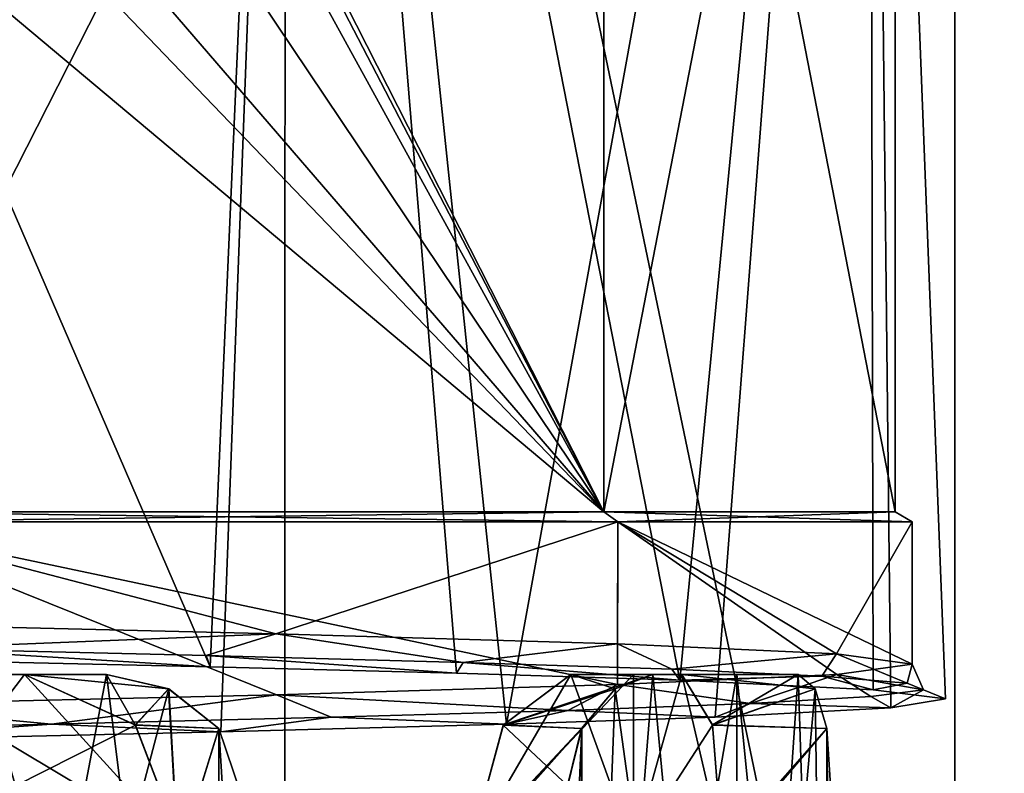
# Model space of a CAD drawing. Header units: millimetres. Extents: x -114 to 114, y -48 to 36.
# Tile 138 of 256: x -67.3 to -62.46, y -41.09 to -37.38. Entities that reach past the tile are written whole.
import ezdxf

# ---------------------------------------------------------------- set-up
doc = ezdxf.new("R2010")
doc.units = ezdxf.units.MM
doc.header["$LTSCALE"] = 65.185185
for name, color, linetype in [('1137', 7, 'CONTINUOUS'), ('1167', 7, 'CONTINUOUS'), ('1233', 7, 'CONTINUOUS'), ('1364', 7, 'CONTINUOUS'), ('1391', 7, 'CONTINUOUS'), ('1522', 7, 'CONTINUOUS'), ('1548', 7, 'CONTINUOUS'), ('1604', 7, 'CONTINUOUS'), ('1641', 7, 'CONTINUOUS'), ('1686', 7, 'CONTINUOUS'), ('1714', 7, 'CONTINUOUS'), ('1719', 7, 'CONTINUOUS'), ('1738', 7, 'CONTINUOUS'), ('1750', 7, 'CONTINUOUS'), ('1759', 7, 'CONTINUOUS'), ('1763', 7, 'CONTINUOUS'), ('1879', 7, 'CONTINUOUS'), ('1895', 7, 'CONTINUOUS'), ('1901', 7, 'CONTINUOUS'), ('1921', 7, 'CONTINUOUS'), ('1924', 7, 'CONTINUOUS'), ('1992', 7, 'CONTINUOUS'), ('2803', 7, 'CONTINUOUS'), ('309', 7, 'CONTINUOUS'), ('979', 7, 'CONTINUOUS')]:
    doc.layers.add(name, color=color, linetype=linetype)

msp = doc.modelspace()

# ---------------------------------------------------------------- linework, layer by layer
at = {"layer": '1137', "color": 7, "linetype": 'CONTINUOUS', "true_color": 0x858787}
for points in [[(-64.927, -40.8485, 241.264), (-64.2869, -41.45, 240.0735), (-64.5949, -40.6, 240.7181), (-64.927, -40.8485, 241.264)], [(-64.5949, -40.6, 240.7181), (-64.2869, -41.45, 240.0735), (-64.2869, -40.6, 240.0735), (-64.5949, -40.6, 240.7181)], [(-64.2869, -41.45, 240.0735), (-63.8499, -41.45, 238.5014), (-64.049, -40.6, 239.4), (-64.2869, -41.45, 240.0735)], [(-64.2869, -40.6, 240.0735), (-64.2869, -41.45, 240.0735), (-64.049, -40.6, 239.4), (-64.2869, -40.6, 240.0735)], [(-64.049, -40.6, 239.4), (-63.8499, -41.45, 238.5014), (-63.898, -40.8473, 238.7804), (-64.049, -40.6, 239.4)], [(-65.0896, -41.45, 241.4942), (-64.2869, -41.45, 240.0735), (-64.927, -40.8485, 241.264), (-65.0896, -41.45, 241.4942)]]:
    msp.add_3dface(points, dxfattribs=at)
at = {"layer": '1167', "color": 7, "linetype": 'CONTINUOUS', "true_color": 0x858787}
for points in [[(-67.9265, -41.45, 243.7131), (-66.5058, -41.45, 242.9104), (-67.9265, -40.6, 243.7131), (-67.9265, -41.45, 243.7131)], [(-67.9265, -40.6, 243.7131), (-66.5058, -41.45, 242.9104), (-67.2819, -40.6, 243.4051), (-67.9265, -40.6, 243.7131)], [(-67.2819, -40.6, 243.4051), (-66.5058, -41.45, 242.9104), (-66.737, -40.8473, 243.0737), (-67.2819, -40.6, 243.4051)]]:
    msp.add_3dface(points, dxfattribs=at)
at = {"layer": '1233', "color": 7, "linetype": 'CONTINUOUS', "true_color": 0x858787}
for points in [[(-68.3198, -40.5175, 230.063), (-67.839, -40.4723, 230.3256), (-66.3677, -40.5626, 230.9436), (-68.3198, -40.5175, 230.063)], [(-67.839, -40.4723, 230.3256), (-66.3886, -40.5068, 231.0464), (-66.3677, -40.5626, 230.9436), (-67.839, -40.4723, 230.3256)], [(-66.3886, -40.5068, 231.0464), (-65.1248, -40.5399, 232.0539), (-65.1563, -40.5938, 231.8869), (-66.3886, -40.5068, 231.0464)], [(-66.3677, -40.5626, 230.9436), (-66.3886, -40.5068, 231.0464), (-65.1563, -40.5938, 231.8869), (-66.3677, -40.5626, 230.9436)], [(-65.1563, -40.5938, 231.8869), (-65.1248, -40.5399, 232.0539), (-64.0588, -40.628, 233.1903), (-65.1563, -40.5938, 231.8869)], [(-65.1248, -40.5399, 232.0539), (-64.0984, -40.5731, 233.3081), (-64.0588, -40.628, 233.1903), (-65.1248, -40.5399, 232.0539)], [(-64.0984, -40.5731, 233.3081), (-63.3601, -40.6075, 234.7476), (-64.0588, -40.628, 233.1903), (-64.0984, -40.5731, 233.3081)], [(-64.0588, -40.628, 233.1903), (-63.3601, -40.6075, 234.7476), (-63.1076, -40.6743, 235.1729), (-64.0588, -40.628, 233.1903)], [(-63.3601, -40.6075, 234.7476), (-62.941, -40.6417, 236.3108), (-63.1076, -40.6743, 235.1729), (-63.3601, -40.6075, 234.7476)], [(-63.1076, -40.6743, 235.1729), (-62.941, -40.6417, 236.3108), (-62.7515, -40.7195, 237.3469), (-63.1076, -40.6743, 235.1729)], [(-62.941, -40.6417, 236.3108), (-62.86, -40.6745, 237.9287), (-62.7515, -40.7195, 237.3469), (-62.941, -40.6417, 236.3108)], [(-63.1202, -40.708, 239.523), (-63.7118, -40.7426, 241.0318), (-63.0214, -40.7643, 239.5331), (-63.1202, -40.708, 239.523)], [(-62.86, -40.6745, 237.9287), (-63.1202, -40.708, 239.523), (-63.0214, -40.7643, 239.5331), (-62.86, -40.6745, 237.9287)], [(-62.7515, -40.7195, 237.3469), (-62.86, -40.6745, 237.9287), (-63.0214, -40.7643, 239.5331), (-62.7515, -40.7195, 237.3469)], [(-63.7118, -40.7426, 241.0318), (-64.6091, -40.7766, 242.3837), (-63.8844, -40.8102, 241.5369), (-63.7118, -40.7426, 241.0318)], [(-63.0214, -40.7643, 239.5331), (-63.7118, -40.7426, 241.0318), (-63.8844, -40.8102, 241.5369), (-63.0214, -40.7643, 239.5331)], [(-65.7731, -40.8094, 243.5174), (-67.1478, -40.8435, 244.3787), (-66.3153, -40.8811, 244.0231), (-65.7731, -40.8094, 243.5174)], [(-64.9112, -40.8445, 242.8692), (-65.7731, -40.8094, 243.5174), (-66.3153, -40.8811, 244.0231), (-64.9112, -40.8445, 242.8692)], [(-64.6091, -40.7766, 242.3837), (-65.7731, -40.8094, 243.5174), (-64.9112, -40.8445, 242.8692), (-64.6091, -40.7766, 242.3837)], [(-63.8844, -40.8102, 241.5369), (-64.6091, -40.7766, 242.3837), (-64.9112, -40.8445, 242.8692), (-63.8844, -40.8102, 241.5369)], [(-67.1478, -40.8435, 244.3787), (-68.6718, -40.8781, 244.9304), (-68.3195, -40.9275, 244.9369), (-67.1478, -40.8435, 244.3787)], [(-66.3153, -40.8811, 244.0231), (-67.1478, -40.8435, 244.3787), (-68.3195, -40.9275, 244.9369), (-66.3153, -40.8811, 244.0231)]]:
    msp.add_3dface(points, dxfattribs=at)
at = {"layer": '1364', "color": 7, "linetype": 'CONTINUOUS', "true_color": 0x858787}
for points in [[(-66.736, -40.8485, 231.927), (-67.9265, -41.45, 231.2869), (-67.2819, -40.6, 231.5949), (-66.736, -40.8485, 231.927)], [(-67.2819, -40.6, 231.5949), (-67.9265, -41.45, 231.2869), (-67.9265, -40.6, 231.2869), (-67.2819, -40.6, 231.5949)], [(-66.5058, -41.45, 232.0896), (-67.9265, -41.45, 231.2869), (-66.736, -40.8485, 231.927), (-66.5058, -41.45, 232.0896)]]:
    msp.add_3dface(points, dxfattribs=at)
at = {"layer": '1391', "color": 7, "linetype": 'CONTINUOUS', "true_color": 0x858787}
for points in [[(-66.045, -40.3991, 231.3618), (-67.839, -40.4723, 230.3256), (-68.1584, -40.3488, 230.286), (-66.045, -40.3991, 231.3618)], [(-66.3886, -40.5068, 231.0464), (-67.839, -40.4723, 230.3256), (-66.045, -40.3991, 231.3618), (-66.3886, -40.5068, 231.0464)], [(-65.1248, -40.5399, 232.0539), (-66.3886, -40.5068, 231.0464), (-66.045, -40.3991, 231.3618), (-65.1248, -40.5399, 232.0539)], [(-64.3649, -40.4489, 233.0408), (-65.1248, -40.5399, 232.0539), (-66.045, -40.3991, 231.3618), (-64.3649, -40.4489, 233.0408)], [(-64.0984, -40.5731, 233.3081), (-65.1248, -40.5399, 232.0539), (-64.3649, -40.4489, 233.0408), (-64.0984, -40.5731, 233.3081)], [(-63.2875, -40.4988, 235.1538), (-64.0984, -40.5731, 233.3081), (-64.3649, -40.4489, 233.0408), (-63.2875, -40.4988, 235.1538)], [(-63.3601, -40.6075, 234.7476), (-64.0984, -40.5731, 233.3081), (-63.2875, -40.4988, 235.1538), (-63.3601, -40.6075, 234.7476)], [(-62.941, -40.6417, 236.3108), (-63.3601, -40.6075, 234.7476), (-63.2875, -40.4988, 235.1538), (-62.941, -40.6417, 236.3108)], [(-62.9155, -40.5491, 237.5), (-62.941, -40.6417, 236.3108), (-63.2875, -40.4988, 235.1538), (-62.9155, -40.5491, 237.5)], [(-63.2869, -40.5989, 239.8442), (-62.86, -40.6745, 237.9287), (-62.9155, -40.5491, 237.5), (-63.2869, -40.5989, 239.8442)], [(-62.86, -40.6745, 237.9287), (-62.941, -40.6417, 236.3108), (-62.9155, -40.5491, 237.5), (-62.86, -40.6745, 237.9287)], [(-64.3646, -40.6493, 241.9588), (-63.7118, -40.7426, 241.0318), (-63.2869, -40.5989, 239.8442), (-64.3646, -40.6493, 241.9588)], [(-63.7118, -40.7426, 241.0318), (-63.1202, -40.708, 239.523), (-63.2869, -40.5989, 239.8442), (-63.7118, -40.7426, 241.0318)], [(-63.1202, -40.708, 239.523), (-62.86, -40.6745, 237.9287), (-63.2869, -40.5989, 239.8442), (-63.1202, -40.708, 239.523)], [(-66.0427, -40.699, 243.6366), (-64.6091, -40.7766, 242.3837), (-64.3646, -40.6493, 241.9588), (-66.0427, -40.699, 243.6366)], [(-64.6091, -40.7766, 242.3837), (-63.7118, -40.7426, 241.0318), (-64.3646, -40.6493, 241.9588), (-64.6091, -40.7766, 242.3837)], [(-68.1542, -40.7489, 244.7126), (-67.1478, -40.8435, 244.3787), (-66.0427, -40.699, 243.6366), (-68.1542, -40.7489, 244.7126)], [(-67.1478, -40.8435, 244.3787), (-65.7731, -40.8094, 243.5174), (-66.0427, -40.699, 243.6366), (-67.1478, -40.8435, 244.3787)], [(-65.7731, -40.8094, 243.5174), (-64.6091, -40.7766, 242.3837), (-66.0427, -40.699, 243.6366), (-65.7731, -40.8094, 243.5174)], [(-68.6718, -40.8781, 244.9304), (-67.1478, -40.8435, 244.3787), (-68.1542, -40.7489, 244.7126), (-68.6718, -40.8781, 244.9304)]]:
    msp.add_3dface(points, dxfattribs=at)
at = {"layer": '1522', "color": 7, "linetype": 'CONTINUOUS', "true_color": 0x858787}
for points in [[(-67.9265, -40.6, 243.7131), (-67.2819, -40.6, 243.4051), (-67.716, -40.6, 244.2212), (-67.9265, -40.6, 243.7131)], [(-67.716, -40.6, 244.2212), (-67.2819, -40.6, 243.4051), (-66.8778, -40.6, 243.8092), (-67.716, -40.6, 244.2212)]]:
    msp.add_3dface(points, dxfattribs=at)
at = {"layer": '1548', "color": 7, "linetype": 'CONTINUOUS', "true_color": 0x858787}
for points in [[(-67.716, -45, 230.7788), (-66.3272, -45, 231.5407), (-67.716, -40.6, 230.7788), (-67.716, -45, 230.7788)], [(-67.716, -40.6, 230.7788), (-66.3272, -45, 231.5407), (-66.8778, -40.6, 231.1908), (-67.716, -40.6, 230.7788)], [(-66.8778, -40.6, 231.1908), (-66.3272, -45, 231.5407), (-66.5724, -40.6696, 231.3763), (-66.8778, -40.6, 231.1908)], [(-64.3766, -40.6698, 233.572), (-63.7788, -45, 234.716), (-64.1908, -40.6, 233.8778), (-64.3766, -40.6698, 233.572)], [(-64.1908, -40.6, 233.8778), (-63.7788, -45, 234.716), (-63.7788, -40.6, 234.716), (-64.1908, -40.6, 233.8778)], [(-63.7788, -45, 234.716), (-63.3355, -45, 236.2367), (-63.7788, -40.6, 234.716), (-63.7788, -45, 234.716)], [(-63.7788, -40.6, 234.716), (-63.3355, -45, 236.2367), (-63.4775, -40.6, 235.6), (-63.7788, -40.6, 234.716)], [(-63.4775, -40.6, 235.6), (-63.3355, -45, 236.2367), (-63.3927, -40.6696, 235.9471), (-63.4775, -40.6, 235.6)], [(-66.5724, -40.6696, 231.3763), (-66.3272, -45, 231.5407), (-66.3262, -40.8652, 231.5414), (-66.5724, -40.6696, 231.3763)], [(-64.5418, -40.8659, 233.3256), (-64.5407, -45, 233.3272), (-64.3766, -40.6698, 233.572), (-64.5418, -40.8659, 233.3256)], [(-64.5407, -45, 233.3272), (-63.7788, -45, 234.716), (-64.3766, -40.6698, 233.572), (-64.5407, -45, 233.3272)], [(-63.3927, -40.6696, 235.9471), (-63.3355, -45, 236.2367), (-63.3353, -40.8652, 236.2379), (-63.3927, -40.6696, 235.9471)], [(-66.3262, -40.8652, 231.5414), (-66.3272, -45, 231.5407), (-66.1117, -44.35, 231.6975), (-66.3262, -40.8652, 231.5414)], [(-66.1117, -41.5, 231.6975), (-66.3262, -40.8652, 231.5414), (-66.1117, -44.35, 231.6975), (-66.1117, -41.5, 231.6975)], [(-63.3353, -40.8652, 236.2379), (-63.3355, -45, 236.2367), (-63.2941, -44.35, 236.5), (-63.3353, -40.8652, 236.2379)], [(-63.2941, -41.5, 236.5), (-63.3353, -40.8652, 236.2379), (-63.2941, -44.35, 236.5), (-63.2941, -41.5, 236.5)], [(-64.5418, -40.8659, 233.3256), (-64.6975, -41.5, 233.1117), (-64.5407, -45, 233.3272), (-64.5418, -40.8659, 233.3256)]]:
    msp.add_3dface(points, dxfattribs=at)
at = {"layer": '1604', "color": 7, "linetype": 'CONTINUOUS', "true_color": 0x858787}
for points in [[(-63.8978, -40.8485, 236.2209), (-64.049, -40.6, 235.6), (-63.3927, -40.6696, 235.9471), (-63.8978, -40.8485, 236.2209)], [(-64.049, -40.6, 235.6), (-63.4775, -40.6, 235.6), (-63.3927, -40.6696, 235.9471), (-64.049, -40.6, 235.6)], [(-63.8978, -40.8485, 236.2209), (-63.3927, -40.6696, 235.9471), (-63.3353, -40.8652, 236.2379), (-63.8978, -40.8485, 236.2209)], [(-63.8499, -41.45, 236.4986), (-63.8978, -40.8485, 236.2209), (-63.3353, -40.8652, 236.2379), (-63.8499, -41.45, 236.4986)], [(-63.8499, -41.45, 236.4986), (-63.3353, -40.8652, 236.2379), (-63.2941, -41.5, 236.5), (-63.8499, -41.45, 236.4986)]]:
    msp.add_3dface(points, dxfattribs=at)
at = {"layer": '1641', "color": 7, "linetype": 'CONTINUOUS', "true_color": 0x858787}
for points in [[(-66.736, -40.8485, 231.927), (-67.2819, -40.6, 231.5949), (-66.5724, -40.6696, 231.3763), (-66.736, -40.8485, 231.927)], [(-67.2819, -40.6, 231.5949), (-66.8778, -40.6, 231.1908), (-66.5724, -40.6696, 231.3763), (-67.2819, -40.6, 231.5949)], [(-66.736, -40.8485, 231.927), (-66.5724, -40.6696, 231.3763), (-66.3262, -40.8652, 231.5414), (-66.736, -40.8485, 231.927)], [(-66.5058, -41.45, 232.0896), (-66.736, -40.8485, 231.927), (-66.3262, -40.8652, 231.5414), (-66.5058, -41.45, 232.0896)], [(-66.5058, -41.45, 232.0896), (-66.3262, -40.8652, 231.5414), (-66.1117, -41.5, 231.6975), (-66.5058, -41.45, 232.0896)]]:
    msp.add_3dface(points, dxfattribs=at)
at = {"layer": '1686', "color": 7, "linetype": 'CONTINUOUS', "true_color": 0x858787}
for points in [[(-66.045, -40.3991, 231.3618), (-68.1584, -40.3488, 230.286), (-68.1563, -39.8488, 230.2867), (-66.045, -40.3991, 231.3618)], [(-68.1542, -40.7489, 244.7126), (-66.0427, -40.699, 243.6366), (-68.1566, -39.8488, 244.7134), (-68.1542, -40.7489, 244.7126)], [(-66.0427, -40.699, 243.6366), (-64.3646, -40.6493, 241.9588), (-68.1566, -39.8488, 244.7134), (-66.0427, -40.699, 243.6366)], [(-68.1566, -39.8488, 244.7134), (-64.3646, -40.6493, 241.9588), (-64.3641, -39.8488, 241.9581), (-68.1566, -39.8488, 244.7134)], [(-64.364, -39.8488, 233.042), (-66.045, -40.3991, 231.3618), (-68.1563, -39.8488, 230.2867), (-64.364, -39.8488, 233.042)], [(-64.3649, -40.4489, 233.0408), (-66.045, -40.3991, 231.3618), (-64.364, -39.8488, 233.042), (-64.3649, -40.4489, 233.0408)], [(-63.2875, -40.4988, 235.1538), (-64.3649, -40.4489, 233.0408), (-64.364, -39.8488, 233.042), (-63.2875, -40.4988, 235.1538)], [(-64.3646, -40.6493, 241.9588), (-63.2869, -40.5989, 239.8442), (-64.3641, -39.8488, 241.9581), (-64.3646, -40.6493, 241.9588)], [(-63.2869, -40.5989, 239.8442), (-62.9155, -40.5491, 237.5), (-64.3641, -39.8488, 241.9581), (-63.2869, -40.5989, 239.8442)], [(-64.3641, -39.8488, 241.9581), (-62.9155, -40.5491, 237.5), (-62.9155, -39.8488, 237.5), (-64.3641, -39.8488, 241.9581)], [(-62.9155, -39.8488, 237.5), (-63.2875, -40.4988, 235.1538), (-64.364, -39.8488, 233.042), (-62.9155, -39.8488, 237.5)], [(-62.9155, -40.5491, 237.5), (-63.2875, -40.4988, 235.1538), (-62.9155, -39.8488, 237.5), (-62.9155, -40.5491, 237.5)]]:
    msp.add_3dface(points, dxfattribs=at)
at = {"layer": '1714', "color": 7, "linetype": 'CONTINUOUS'}
for points in [[(-68.1825, -32.425, 244.633), (-67.0047, -34.8443, 244.1357), (-64.4323, -39.8, 241.9084), (-68.1825, -32.425, 244.633)], [(-64.4324, -32.425, 241.9084), (-68.1825, -32.425, 244.633), (-64.4323, -39.8, 241.9084), (-64.4324, -32.425, 241.9084)], [(-63, -32.425, 237.5), (-64.4324, -32.425, 241.9084), (-63, -39.8, 237.5), (-63, -32.425, 237.5)], [(-63, -39.8, 237.5), (-64.4324, -32.425, 241.9084), (-64.4323, -39.8, 241.9084), (-63, -39.8, 237.5)], [(-67.0047, -34.8443, 244.1357), (-66.8577, -35.3859, 244.0562), (-64.4323, -39.8, 241.9084), (-67.0047, -34.8443, 244.1357)], [(-66.8577, -35.3859, 244.0562), (-67.0163, -35.9502, 244.1418), (-64.4323, -39.8, 241.9084), (-66.8577, -35.3859, 244.0562)], [(-67.0163, -35.9502, 244.1418), (-67.3848, -36.3772, 244.3224), (-64.4323, -39.8, 241.9084), (-67.0163, -35.9502, 244.1418)], [(-67.3848, -36.3772, 244.3224), (-67.5944, -36.5096, 244.4143), (-64.4323, -39.8, 241.9084), (-67.3848, -36.3772, 244.3224)], [(-67.5944, -36.5096, 244.4143), (-68.0799, -36.743, 244.5988), (-64.4323, -39.8, 241.9084), (-67.5944, -36.5096, 244.4143)], [(-64.4323, -39.8, 241.9084), (-68.0799, -36.743, 244.5988), (-68.1825, -39.8, 244.633), (-64.4323, -39.8, 241.9084)]]:
    msp.add_3dface(points, dxfattribs=at)
at = {"layer": '1719', "color": 7, "linetype": 'CONTINUOUS', "true_color": 0x858787}
for points in [[(-64.5949, -40.6, 240.7181), (-64.2869, -40.6, 240.0735), (-63.7788, -40.6, 240.284), (-64.5949, -40.6, 240.7181)], [(-64.1908, -40.6, 241.1222), (-64.5949, -40.6, 240.7181), (-63.7788, -40.6, 240.284), (-64.1908, -40.6, 241.1222)], [(-64.2869, -40.6, 240.0735), (-64.049, -40.6, 239.4), (-63.7788, -40.6, 240.284), (-64.2869, -40.6, 240.0735)], [(-63.7788, -40.6, 240.284), (-64.049, -40.6, 239.4), (-63.4775, -40.6, 239.4), (-63.7788, -40.6, 240.284)]]:
    msp.add_3dface(points, dxfattribs=at)
at = {"layer": '1738', "color": 7, "linetype": 'CONTINUOUS', "true_color": 0x858787}
for points in [[(-64.4323, -39.8, 233.0916), (-68.1563, -39.8488, 230.2867), (-68.1825, -39.8, 230.367), (-64.4323, -39.8, 233.0916)], [(-64.364, -39.8488, 233.042), (-68.1563, -39.8488, 230.2867), (-64.4323, -39.8, 233.0916), (-64.364, -39.8488, 233.042)], [(-63, -39.8, 237.5), (-64.364, -39.8488, 233.042), (-64.4323, -39.8, 233.0916), (-63, -39.8, 237.5)], [(-62.9155, -39.8488, 237.5), (-64.364, -39.8488, 233.042), (-63, -39.8, 237.5), (-62.9155, -39.8488, 237.5)]]:
    msp.add_3dface(points, dxfattribs=at)
at = {"layer": '1750', "color": 7, "linetype": 'CONTINUOUS', "true_color": 0x858787}
for points in [[(-64.2869, -40.6, 234.9265), (-64.5949, -40.6, 234.2819), (-63.7788, -40.6, 234.716), (-64.2869, -40.6, 234.9265)], [(-64.5949, -40.6, 234.2819), (-64.1908, -40.6, 233.8778), (-63.7788, -40.6, 234.716), (-64.5949, -40.6, 234.2819)], [(-64.049, -40.6, 235.6), (-64.2869, -40.6, 234.9265), (-63.7788, -40.6, 234.716), (-64.049, -40.6, 235.6)], [(-64.049, -40.6, 235.6), (-63.7788, -40.6, 234.716), (-63.4775, -40.6, 235.6), (-64.049, -40.6, 235.6)]]:
    msp.add_3dface(points, dxfattribs=at)
at = {"layer": '1759', "color": 7, "linetype": 'CONTINUOUS', "true_color": 0x858787}
for points in [[(-64.5949, -40.6, 234.2819), (-64.9263, -40.8473, 233.737), (-64.1908, -40.6, 233.8778), (-64.5949, -40.6, 234.2819)], [(-64.9263, -40.8473, 233.737), (-64.3766, -40.6698, 233.572), (-64.1908, -40.6, 233.8778), (-64.9263, -40.8473, 233.737)], [(-64.9263, -40.8473, 233.737), (-64.5418, -40.8659, 233.3256), (-64.3766, -40.6698, 233.572), (-64.9263, -40.8473, 233.737)], [(-64.9263, -40.8473, 233.737), (-65.0896, -41.45, 233.5058), (-64.5418, -40.8659, 233.3256), (-64.9263, -40.8473, 233.737)], [(-64.5418, -40.8659, 233.3256), (-65.0896, -41.45, 233.5058), (-65.1083, -41.5, 233.5226), (-64.5418, -40.8659, 233.3256)], [(-64.6975, -41.5, 233.1117), (-64.5418, -40.8659, 233.3256), (-65.1083, -41.5, 233.5226), (-64.6975, -41.5, 233.1117)]]:
    msp.add_3dface(points, dxfattribs=at)
at = {"layer": '1763', "color": 7, "linetype": 'CONTINUOUS', "true_color": 0x858787}
for points in [[(-67.2819, -40.6, 243.4051), (-66.737, -40.8473, 243.0737), (-66.8778, -40.6, 243.8092), (-67.2819, -40.6, 243.4051)], [(-66.8778, -40.6, 243.8092), (-66.737, -40.8473, 243.0737), (-66.572, -40.6698, 243.6234), (-66.8778, -40.6, 243.8092)], [(-66.572, -40.6698, 243.6234), (-66.737, -40.8473, 243.0737), (-66.3256, -40.8659, 243.4582), (-66.572, -40.6698, 243.6234)], [(-66.737, -40.8473, 243.0737), (-66.5058, -41.45, 242.9104), (-66.3256, -40.8659, 243.4582), (-66.737, -40.8473, 243.0737)], [(-66.5058, -41.45, 242.9104), (-66.5226, -41.5, 242.8917), (-66.3256, -40.8659, 243.4582), (-66.5058, -41.45, 242.9104)], [(-66.3256, -40.8659, 243.4582), (-66.5226, -41.5, 242.8917), (-66.1117, -41.5, 243.3025), (-66.3256, -40.8659, 243.4582)]]:
    msp.add_3dface(points, dxfattribs=at)
at = {"layer": '1879', "color": 7, "linetype": 'CONTINUOUS', "true_color": 0x858787}
for points in [[(-67.2819, -40.6, 231.5949), (-67.9265, -40.6, 231.2869), (-67.716, -40.6, 230.7788), (-67.2819, -40.6, 231.5949)], [(-67.2819, -40.6, 231.5949), (-67.716, -40.6, 230.7788), (-66.8778, -40.6, 231.1908), (-67.2819, -40.6, 231.5949)]]:
    msp.add_3dface(points, dxfattribs=at)
at = {"layer": '1895', "color": 7, "linetype": 'CONTINUOUS', "true_color": 0x858787}
for points in [[(-64.049, -40.6, 239.4), (-63.898, -40.8473, 238.7804), (-63.4775, -40.6, 239.4), (-64.049, -40.6, 239.4)], [(-63.4775, -40.6, 239.4), (-63.898, -40.8473, 238.7804), (-63.3926, -40.6698, 239.0524), (-63.4775, -40.6, 239.4)], [(-63.3926, -40.6698, 239.0524), (-63.898, -40.8473, 238.7804), (-63.3352, -40.8659, 238.7613), (-63.3926, -40.6698, 239.0524)], [(-63.898, -40.8473, 238.7804), (-63.8499, -41.45, 238.5014), (-63.3352, -40.8659, 238.7613), (-63.898, -40.8473, 238.7804)], [(-63.8499, -41.45, 238.5014), (-63.875, -41.5, 238.5), (-63.3352, -40.8659, 238.7613), (-63.8499, -41.45, 238.5014)], [(-63.875, -41.5, 238.5), (-63.2941, -41.5, 238.5), (-63.3352, -40.8659, 238.7613), (-63.875, -41.5, 238.5)]]:
    msp.add_3dface(points, dxfattribs=at)
at = {"layer": '1901', "color": 7, "linetype": 'CONTINUOUS', "true_color": 0x858787}
for points in [[(-68.1566, -39.8488, 244.7134), (-64.3641, -39.8488, 241.9581), (-68.1825, -39.8, 244.633), (-68.1566, -39.8488, 244.7134)], [(-64.3641, -39.8488, 241.9581), (-64.4323, -39.8, 241.9084), (-68.1825, -39.8, 244.633), (-64.3641, -39.8488, 241.9581)], [(-64.3641, -39.8488, 241.9581), (-62.9155, -39.8488, 237.5), (-64.4323, -39.8, 241.9084), (-64.3641, -39.8488, 241.9581)], [(-62.9155, -39.8488, 237.5), (-63, -39.8, 237.5), (-64.4323, -39.8, 241.9084), (-62.9155, -39.8488, 237.5)]]:
    msp.add_3dface(points, dxfattribs=at)
at = {"layer": '1921', "color": 7, "linetype": 'CONTINUOUS'}
for points in [[(-67.4734, -33.9788, 230.6378), (-64.4323, -32.425, 233.0916), (-68.1825, -39.8, 230.367), (-67.4734, -33.9788, 230.6378)], [(-64.4323, -32.425, 233.0916), (-64.4323, -39.8, 233.0916), (-68.1825, -39.8, 230.367), (-64.4323, -32.425, 233.0916)], [(-64.4323, -32.425, 233.0916), (-63, -32.425, 237.5), (-64.4323, -39.8, 233.0916), (-64.4323, -32.425, 233.0916)], [(-63, -32.425, 237.5), (-63, -39.8, 237.5), (-64.4323, -39.8, 233.0916), (-63, -32.425, 237.5)]]:
    msp.add_3dface(points, dxfattribs=at)
at = {"layer": '1924', "color": 7, "linetype": 'CONTINUOUS', "true_color": 0x858787}
for points in [[(-64.927, -40.8485, 241.264), (-64.5949, -40.6, 240.7181), (-64.3763, -40.6696, 241.4276), (-64.927, -40.8485, 241.264)], [(-64.5949, -40.6, 240.7181), (-64.1908, -40.6, 241.1222), (-64.3763, -40.6696, 241.4276), (-64.5949, -40.6, 240.7181)], [(-64.5414, -40.8652, 241.6738), (-64.927, -40.8485, 241.264), (-64.3763, -40.6696, 241.4276), (-64.5414, -40.8652, 241.6738)], [(-65.0896, -41.45, 241.4942), (-64.927, -40.8485, 241.264), (-64.5414, -40.8652, 241.6738), (-65.0896, -41.45, 241.4942)], [(-64.6975, -41.5, 241.8883), (-65.0896, -41.45, 241.4942), (-64.5414, -40.8652, 241.6738), (-64.6975, -41.5, 241.8883)]]:
    msp.add_3dface(points, dxfattribs=at)
at = {"layer": '1992', "color": 7, "linetype": 'CONTINUOUS', "true_color": 0x858787}
for points in [[(-67.716, -45, 244.2212), (-67.716, -40.6, 244.2212), (-66.8778, -40.6, 243.8092), (-67.716, -45, 244.2212)], [(-67.716, -45, 244.2212), (-66.8778, -40.6, 243.8092), (-66.572, -40.6698, 243.6234), (-67.716, -45, 244.2212)], [(-63.7788, -45, 240.284), (-64.5407, -45, 241.6728), (-63.7788, -40.6, 240.284), (-63.7788, -45, 240.284)], [(-64.5407, -45, 241.6728), (-64.1908, -40.6, 241.1222), (-63.7788, -40.6, 240.284), (-64.5407, -45, 241.6728)], [(-64.1908, -40.6, 241.1222), (-64.5407, -45, 241.6728), (-64.3763, -40.6696, 241.4276), (-64.1908, -40.6, 241.1222)], [(-63.7788, -45, 240.284), (-63.7788, -40.6, 240.284), (-63.4775, -40.6, 239.4), (-63.7788, -45, 240.284)], [(-63.7788, -45, 240.284), (-63.4775, -40.6, 239.4), (-63.3926, -40.6698, 239.0524), (-63.7788, -45, 240.284)], [(-66.3272, -45, 243.4593), (-67.716, -45, 244.2212), (-66.572, -40.6698, 243.6234), (-66.3272, -45, 243.4593)], [(-66.3272, -45, 243.4593), (-66.572, -40.6698, 243.6234), (-66.3256, -40.8659, 243.4582), (-66.3272, -45, 243.4593)], [(-64.5407, -45, 241.6728), (-64.5414, -40.8652, 241.6738), (-64.3763, -40.6696, 241.4276), (-64.5407, -45, 241.6728)], [(-63.3355, -45, 238.7633), (-63.7788, -45, 240.284), (-63.3926, -40.6698, 239.0524), (-63.3355, -45, 238.7633)], [(-63.3355, -45, 238.7633), (-63.3926, -40.6698, 239.0524), (-63.3352, -40.8659, 238.7613), (-63.3355, -45, 238.7633)], [(-64.5407, -45, 241.6728), (-64.6975, -44.35, 241.8883), (-64.5414, -40.8652, 241.6738), (-64.5407, -45, 241.6728)], [(-64.6975, -44.35, 241.8883), (-64.6975, -41.5, 241.8883), (-64.5414, -40.8652, 241.6738), (-64.6975, -44.35, 241.8883)], [(-66.3256, -40.8659, 243.4582), (-66.1117, -41.5, 243.3025), (-66.3272, -45, 243.4593), (-66.3256, -40.8659, 243.4582)], [(-63.3352, -40.8659, 238.7613), (-63.2941, -41.5, 238.5), (-63.3355, -45, 238.7633), (-63.3352, -40.8659, 238.7613)]]:
    msp.add_3dface(points, dxfattribs=at)
at = {"layer": '2803', "color": 7, "linetype": 'CONTINUOUS', "true_color": 0xe0f2ff}
for points in [[(-65.9447, -31, 231.2301), (-70.5, -31, 229.75), (-66.3677, -40.5626, 230.9436), (-65.9447, -31, 231.2301)], [(-70.5, -31, 229.75), (-68.3198, -40.5175, 230.063), (-66.3677, -40.5626, 230.9436), (-70.5, -31, 229.75)], [(-70.5, -31, 245.25), (-65.9447, -31, 243.7699), (-70.5, -40.9725, 245.25), (-70.5, -31, 245.25)], [(-70.5, -40.9725, 245.25), (-65.9447, -31, 243.7699), (-68.3195, -40.9275, 244.9369), (-70.5, -40.9725, 245.25)], [(-65.9447, -31, 243.7699), (-66.3153, -40.8811, 244.0231), (-68.3195, -40.9275, 244.9369), (-65.9447, -31, 243.7699)], [(-65.9447, -31, 231.2301), (-66.3677, -40.5626, 230.9436), (-65.1563, -40.5938, 231.8869), (-65.9447, -31, 231.2301)], [(-65.9447, -31, 243.7699), (-64.9112, -40.8445, 242.8692), (-66.3153, -40.8811, 244.0231), (-65.9447, -31, 243.7699)], [(-65.9447, -31, 243.7699), (-63.1293, -31, 239.8949), (-64.9112, -40.8445, 242.8692), (-65.9447, -31, 243.7699)], [(-63.1293, -31, 235.1051), (-65.9447, -31, 231.2301), (-64.0588, -40.628, 233.1903), (-63.1293, -31, 235.1051)], [(-65.9447, -31, 231.2301), (-65.1563, -40.5938, 231.8869), (-64.0588, -40.628, 233.1903), (-65.9447, -31, 231.2301)], [(-63.1293, -31, 239.8949), (-63.8844, -40.8102, 241.5369), (-64.9112, -40.8445, 242.8692), (-63.1293, -31, 239.8949)], [(-63.1293, -31, 235.1051), (-64.0588, -40.628, 233.1903), (-63.1076, -40.6743, 235.1729), (-63.1293, -31, 235.1051)], [(-63.1293, -31, 239.8949), (-63.0214, -40.7643, 239.5331), (-63.8844, -40.8102, 241.5369), (-63.1293, -31, 239.8949)], [(-63.1293, -31, 239.8949), (-63.1293, -31, 235.1051), (-63.0214, -40.7643, 239.5331), (-63.1293, -31, 239.8949)], [(-63.1293, -31, 235.1051), (-63.1076, -40.6743, 235.1729), (-62.7515, -40.7195, 237.3469), (-63.1293, -31, 235.1051)], [(-63.1293, -31, 235.1051), (-62.7515, -40.7195, 237.3469), (-63.0214, -40.7643, 239.5331), (-63.1293, -31, 235.1051)]]:
    msp.add_3dface(points, dxfattribs=at)
at = {"layer": '309', "color": 7, "linetype": 'CONTINUOUS', "true_color": 0xe0f2ff}
for points in [[(-66, -30, 245.2942), (-70.5, -30, 246.5), (-66.0005, -45.7998, 245.2945), (-66, -30, 245.2942)], [(-70.5, -30, 246.5), (-70.5, -45.8, 246.5), (-66.0005, -45.7998, 245.2945), (-70.5, -30, 246.5)], [(-70.5, -30, 228.5), (-66, -30, 229.7058), (-70.5, -45.8, 228.5), (-70.5, -30, 228.5)], [(-70.5, -45.8, 228.5), (-66, -30, 229.7058), (-66.0011, -45.7998, 229.7051), (-70.5, -45.8, 228.5)], [(-66.0011, -45.7998, 229.7051), (-66, -30, 229.7058), (-62.7062, -45.7998, 232.9993), (-66.0011, -45.7998, 229.7051)], [(-62.7058, -45.7998, 242.0001), (-66, -30, 245.2942), (-66.0005, -45.7998, 245.2945), (-62.7058, -45.7998, 242.0001)], [(-66, -30, 229.7058), (-62.7058, -30, 233), (-62.7062, -45.7998, 232.9993), (-66, -30, 229.7058)], [(-62.7058, -30, 242), (-66, -30, 245.2942), (-62.7058, -45.7998, 242.0001), (-62.7058, -30, 242)], [(-62.7062, -45.7998, 232.9993), (-62.7058, -30, 233), (-61.5, -45.7998, 237.4997), (-62.7062, -45.7998, 232.9993)], [(-62.7058, -30, 233), (-61.5, -30, 237.5), (-61.5, -45.7998, 237.4997), (-62.7058, -30, 233)], [(-61.5, -30, 237.5), (-62.7058, -30, 242), (-61.5, -45.7998, 237.4997), (-61.5, -30, 237.5)], [(-61.5, -45.7998, 237.4997), (-62.7058, -30, 242), (-62.7058, -45.7998, 242.0001), (-61.5, -45.7998, 237.4997)]]:
    msp.add_3dface(points, dxfattribs=at)
at = {"layer": '979', "color": 7, "linetype": 'CONTINUOUS', "true_color": 0x858787}
for points in [[(-64.2869, -41.45, 234.9265), (-65.0896, -41.45, 233.5058), (-64.2869, -40.6, 234.9265), (-64.2869, -41.45, 234.9265)], [(-64.2869, -40.6, 234.9265), (-65.0896, -41.45, 233.5058), (-64.5949, -40.6, 234.2819), (-64.2869, -40.6, 234.9265)], [(-64.5949, -40.6, 234.2819), (-65.0896, -41.45, 233.5058), (-64.9263, -40.8473, 233.737), (-64.5949, -40.6, 234.2819)], [(-63.8978, -40.8485, 236.2209), (-64.2869, -41.45, 234.9265), (-64.049, -40.6, 235.6), (-63.8978, -40.8485, 236.2209)], [(-64.049, -40.6, 235.6), (-64.2869, -41.45, 234.9265), (-64.2869, -40.6, 234.9265), (-64.049, -40.6, 235.6)], [(-63.8499, -41.45, 236.4986), (-64.2869, -41.45, 234.9265), (-63.8978, -40.8485, 236.2209), (-63.8499, -41.45, 236.4986)]]:
    msp.add_3dface(points, dxfattribs=at)

doc.saveas('drawing.dxf')
